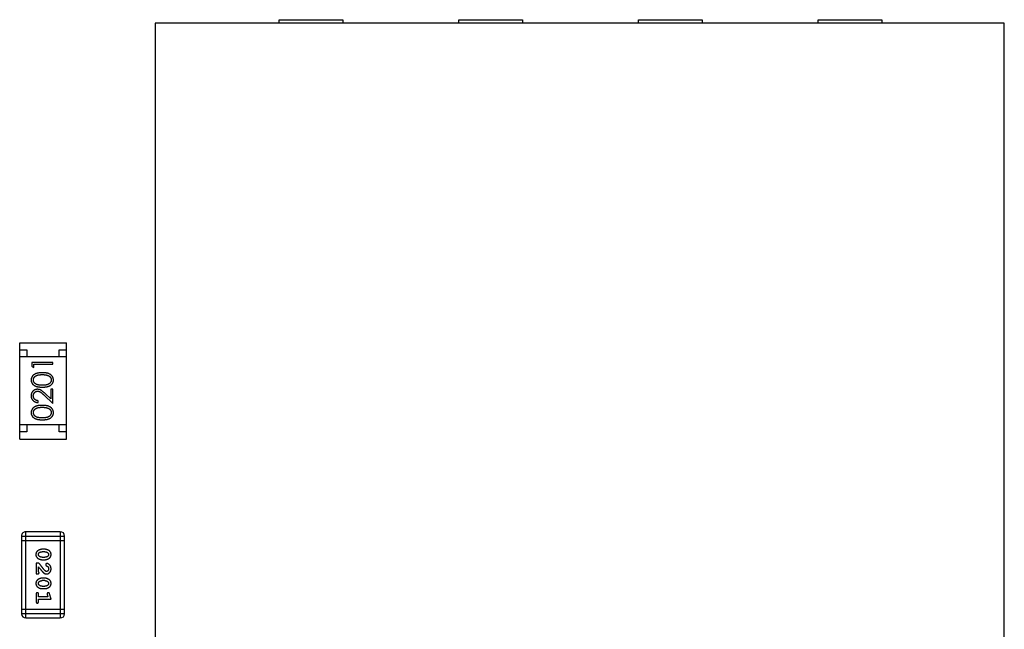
# Model space of a CAD drawing. Header units: millimetres. Extents: x 556 to 717, y 170 to 290.
# Tile 131 of 167: x 629.45 to 636.41, y 268.01 to 272.31. Entities that reach past the tile are written whole.
import ezdxf

# ---------------------------------------------------------------- set-up
doc = ezdxf.new("R2010")
doc.units = ezdxf.units.MM
doc.header["$LTSCALE"] = 30.734
doc.layers.get('0').update_dxf_attribs({"linetype": 'CONTINUOUS'})

msp = doc.modelspace()

# ---------------------------------------------------------------- linework, layer by layer
at = {"linetype": 'Continuous'}
for p, q in [((630.4082, 272.289), (630.4082, 264.339)), ((636.4082, 272.289), (630.4082, 272.289)), ((631.2832, 272.289), (631.2832, 272.314)), ((631.2832, 272.314), (631.7332, 272.314)), ((631.7332, 272.314), (631.7332, 272.289)), ((632.5532, 272.289), (632.5532, 272.314)), ((632.5532, 272.314), (633.0032, 272.314)), ((633.0032, 272.314), (633.0032, 272.289)), ((633.8232, 272.289), (633.8232, 272.314)), ((633.8232, 272.314), (634.2732, 272.314)), ((634.2732, 272.314), (634.2732, 272.289)), ((635.0932, 272.289), (635.0932, 272.314)), ((635.0932, 272.314), (635.5432, 272.314)), ((635.5432, 272.314), (635.5432, 272.289)), ((636.4082, 264.339), (636.4082, 272.289)), ((629.4496, 269.3505), (629.4496, 270.0305)), ((629.4496, 270.0305), (629.7796, 270.0305)), ((629.7796, 269.3505), (629.7796, 270.0305)), ((629.4496, 269.9805), (629.4996, 269.9805)), ((629.7796, 269.9305), (629.4496, 269.9305)), ((629.4996, 269.9805), (629.4996, 269.9305)), ((629.7296, 269.9305), (629.7296, 269.9805)), ((629.7296, 269.9805), (629.7796, 269.9805)), ((629.5343, 269.8924), (629.5343, 269.8646)), ((629.6843, 269.8924), (629.5343, 269.8924)), ((629.5343, 269.8646), (629.5497, 269.8558)), ((629.5497, 269.8558), (629.5497, 269.8789)), ((629.5497, 269.8789), (629.6843, 269.8789)), ((629.6843, 269.8789), (629.6843, 269.8924)), ((629.6223, 269.6601), (629.6843, 269.602)), ((629.669, 269.6341), (629.6289, 269.6716)), ((629.669, 269.7039), (629.669, 269.6341)), ((629.6843, 269.7039), (629.669, 269.7039)), ((629.6843, 269.602), (629.6843, 269.7039)), ((629.5805, 269.6077), (629.5805, 269.6212)), ((629.7796, 269.4505), (629.4496, 269.4505)), ((629.4996, 269.4505), (629.4996, 269.4005)), ((629.7296, 269.4005), (629.7296, 269.4505)), ((629.4996, 269.4005), (629.4496, 269.4005)), ((629.7796, 269.4005), (629.7296, 269.4005)), ((629.4496, 269.3505), (629.7796, 269.3505)), ((629.4927, 268.0858), (629.4927, 268.6954)), ((629.7366, 268.6954), (629.4927, 268.6954)), ((629.7366, 268.6954), (629.7366, 268.0858)), ((629.4623, 268.6649), (629.4623, 268.1163)), ((629.4623, 268.6649), (629.7671, 268.6649)), ((629.4623, 268.6344), (629.7671, 268.6344)), ((629.7671, 268.1163), (629.7671, 268.6649)), ((629.6267, 268.5715), (629.6089, 268.5715)), ((629.6264, 268.5542), (629.6092, 268.5542)), ((629.5659, 268.474), (629.5659, 268.3969)), ((629.5848, 268.474), (629.5659, 268.474)), ((629.6089, 268.4976), (629.6267, 268.4976)), ((629.6092, 268.5149), (629.6264, 268.5149)), ((629.5659, 268.3969), (629.5738, 268.3969)), ((629.5832, 268.411), (629.5832, 268.4472)), ((629.6267, 268.367), (629.6089, 268.367)), ((629.6264, 268.3497), (629.6092, 268.3497)), ((629.5659, 268.2537), (629.5659, 268.2018)), ((629.5832, 268.2364), (629.5832, 268.2537)), ((629.6089, 268.2931), (629.6267, 268.2931)), ((629.6092, 268.3104), (629.6264, 268.3104)), ((629.6713, 268.2191), (629.6614, 268.2557)), ((629.6482, 268.2364), (629.5832, 268.2364)), ((629.5832, 268.2018), (629.5832, 268.2191)), ((629.5832, 268.2191), (629.6713, 268.2191)), ((629.644, 268.2514), (629.6482, 268.2364)), ((629.7671, 268.1467), (629.4623, 268.1467)), ((629.7671, 268.1163), (629.4623, 268.1163)), ((629.4927, 268.0858), (629.7366, 268.0858))]:
    msp.add_line(p, q, dxfattribs=at)
for centre, start, end in [((629.4927, 268.6649), 90.00001, 180.00001), ((629.7366, 268.6649), 0.00001, 90.00001), ((629.4927, 268.1163), 180.00001, 270.00001), ((629.7366, 268.1163), 270.00001, 0.00001)]:
    msp.add_arc(centre, 0.0305, start, end, dxfattribs=at)
for points, knots in [([(629.6094, 269.8193), (629.6071, 269.8192), (629.6026, 269.8192), (629.596, 269.8189), (629.5898, 269.8184), (629.584, 269.8176), (629.5785, 269.8167), (629.5734, 269.8155), (629.5686, 269.8141), (629.5642, 269.8125), (629.5601, 269.8107), (629.5563, 269.8088), (629.5527, 269.8066), (629.5494, 269.8044), (629.5464, 269.802), (629.5436, 269.7994), (629.5411, 269.7967), (629.5389, 269.7938), (629.5369, 269.7909), (629.5352, 269.7878), (629.5337, 269.7846), (629.5326, 269.7813), (629.5316, 269.778), (629.531, 269.7746), (629.5306, 269.7711), (629.5305, 269.7687), (629.5305, 269.7675)], [0, 0, 0, 0, 0.065278, 0.127205, 0.186168, 0.241675, 0.294115, 0.343609, 0.390387, 0.434463, 0.476646, 0.517002, 0.555936, 0.593716, 0.630057, 0.665601, 0.700745, 0.734917, 0.768681, 0.802087, 0.834849, 0.867433, 0.900138, 0.932806, 0.966212, 1, 1, 1, 1]), ([(629.5459, 269.768), (629.546, 269.7696), (629.5461, 269.7729), (629.5474, 269.7777), (629.5495, 269.7824), (629.5519, 269.7861), (629.5541, 269.789), (629.5562, 269.7911), (629.5584, 269.793), (629.5609, 269.7948), (629.5636, 269.7965), (629.5665, 269.7981), (629.5697, 269.7995), (629.5731, 269.8008), (629.5768, 269.802), (629.5807, 269.8031), (629.5849, 269.8039), (629.5893, 269.8046), (629.5939, 269.8051), (629.5988, 269.8056), (629.604, 269.8057), (629.6075, 269.8058), (629.6093, 269.8058)], [0, 0, 0, 0, 0.059689, 0.119507, 0.181075, 0.246162, 0.279894, 0.314468, 0.350403, 0.387474, 0.426147, 0.466624, 0.508745, 0.553328, 0.600058, 0.649177, 0.700552, 0.754894, 0.811825, 0.871514, 0.934319, 1, 1, 1, 1]), ([(629.6093, 269.8058), (629.6111, 269.8058), (629.6147, 269.8058), (629.6199, 269.8055), (629.6249, 269.805), (629.6297, 269.8045), (629.6344, 269.8036), (629.6388, 269.8027), (629.643, 269.8015), (629.6457, 269.8006), (629.647, 269.8001)], [0, 0, 0, 0, 0.141157, 0.277773, 0.409244, 0.535676, 0.657497, 0.775458, 0.889412, 1, 1, 1, 1]), ([(629.6882, 269.7675), (629.6882, 269.7687), (629.6881, 269.7711), (629.6877, 269.7746), (629.687, 269.778), (629.6861, 269.7814), (629.6849, 269.7846), (629.6835, 269.7878), (629.6817, 269.7909), (629.6797, 269.7939), (629.6775, 269.7968), (629.6749, 269.7995), (629.6722, 269.8022), (629.6691, 269.8046), (629.6658, 269.8068), (629.6622, 269.8089), (629.6584, 269.8108), (629.6544, 269.8126), (629.65, 269.8142), (629.6452, 269.8155), (629.6401, 269.8167), (629.6347, 269.8177), (629.6289, 269.8184), (629.6227, 269.8189), (629.6162, 269.8192), (629.6117, 269.8192), (629.6094, 269.8193)], [0, 0, 0, 0, 0.033824, 0.067298, 0.10028, 0.133019, 0.165736, 0.198792, 0.232372, 0.266409, 0.301016, 0.336196, 0.371972, 0.408574, 0.446394, 0.485225, 0.525372, 0.567224, 0.611081, 0.65775, 0.70702, 0.759235, 0.814484, 0.873227, 0.934937, 1, 1, 1, 1]), ([(629.647, 269.8001), (629.6481, 269.7997), (629.6501, 269.799), (629.6531, 269.7977), (629.6558, 269.7962), (629.6583, 269.7946), (629.6606, 269.7928), (629.6628, 269.791), (629.6647, 269.789), (629.6669, 269.7862), (629.6693, 269.7825), (629.6713, 269.7778), (629.6726, 269.7729), (629.6727, 269.7696), (629.6728, 269.768)], [0, 0, 0, 0, 0.075949, 0.148549, 0.218996, 0.286119, 0.351826, 0.416074, 0.478265, 0.540325, 0.660405, 0.774606, 0.887187, 1, 1, 1, 1]), ([(629.5305, 269.7675), (629.5305, 269.7663), (629.5306, 269.764), (629.531, 269.7605), (629.5316, 269.7572), (629.5326, 269.7539), (629.5337, 269.7507), (629.5352, 269.7475), (629.5369, 269.7445), (629.5388, 269.7416), (629.5411, 269.7388), (629.5435, 269.7361), (629.5462, 269.7336), (629.5492, 269.7313), (629.5524, 269.7291), (629.5558, 269.7271), (629.5595, 269.7253), (629.5635, 269.7236), (629.5678, 269.7221), (629.5725, 269.7209), (629.5776, 269.7197), (629.5832, 269.7189), (629.5891, 269.7182), (629.5955, 269.7177), (629.6023, 269.7174), (629.607, 269.7174), (629.6094, 269.7174)], [0, 0, 0, 0, 0.033742, 0.066533, 0.099153, 0.13154, 0.164087, 0.196563, 0.229707, 0.263315, 0.297504, 0.331686, 0.366482, 0.4021, 0.438958, 0.476748, 0.515985, 0.556589, 0.599519, 0.645765, 0.695487, 0.748721, 0.805687, 0.866754, 0.931405, 1, 1, 1, 1]), ([(629.6093, 269.7308), (629.6073, 269.7308), (629.6034, 269.7308), (629.5978, 269.7311), (629.5925, 269.7314), (629.5876, 269.732), (629.583, 269.7325), (629.5789, 269.7334), (629.5751, 269.7343), (629.5717, 269.7354), (629.5686, 269.7366), (629.5657, 269.738), (629.563, 269.7395), (629.5605, 269.7411), (629.5582, 269.7429), (629.5561, 269.7447), (629.5541, 269.7468), (629.5519, 269.7496), (629.5495, 269.7534), (629.5474, 269.7581), (629.5461, 269.763), (629.546, 269.7663), (629.5459, 269.768)], [0, 0, 0, 0, 0.073302, 0.142286, 0.206253, 0.266017, 0.321612, 0.372532, 0.419497, 0.462398, 0.502825, 0.541489, 0.579034, 0.615143, 0.650298, 0.684912, 0.718701, 0.752189, 0.817245, 0.879117, 0.939613, 1, 1, 1, 1]), ([(629.6728, 269.768), (629.6727, 269.7663), (629.6726, 269.763), (629.6712, 269.7581), (629.6692, 269.7534), (629.6668, 269.7496), (629.6645, 269.7468), (629.6626, 269.7447), (629.6604, 269.7428), (629.6581, 269.741), (629.6556, 269.7394), (629.6529, 269.738), (629.65, 269.7366), (629.6469, 269.7354), (629.6435, 269.7343), (629.6397, 269.7333), (629.6356, 269.7326), (629.631, 269.7319), (629.6262, 269.7314), (629.6209, 269.7311), (629.6152, 269.7308), (629.6113, 269.7308), (629.6093, 269.7308)], [0, 0, 0, 0, 0.060034, 0.120278, 0.182348, 0.247919, 0.281641, 0.315701, 0.350322, 0.385703, 0.421819, 0.459196, 0.497866, 0.538301, 0.58121, 0.628183, 0.679403, 0.734699, 0.794074, 0.858416, 0.927049, 1, 1, 1, 1]), ([(629.6094, 269.7174), (629.6118, 269.7174), (629.6164, 269.7174), (629.6232, 269.7177), (629.6295, 269.7182), (629.6355, 269.7189), (629.641, 269.7198), (629.6462, 269.7209), (629.6509, 269.7222), (629.6552, 269.7237), (629.6592, 269.7254), (629.6629, 269.7273), (629.6664, 269.7293), (629.6696, 269.7315), (629.6726, 269.7338), (629.6753, 269.7362), (629.6778, 269.7389), (629.68, 269.7417), (629.6819, 269.7446), (629.6836, 269.7476), (629.685, 269.7507), (629.6861, 269.7539), (629.6871, 269.7572), (629.6877, 269.7605), (629.6881, 269.764), (629.6882, 269.7663), (629.6882, 269.7675)], [0, 0, 0, 0, 0.068113, 0.132564, 0.193427, 0.250218, 0.303569, 0.353576, 0.400235, 0.443586, 0.484619, 0.524292, 0.56238, 0.599049, 0.63494, 0.669782, 0.704009, 0.737842, 0.771098, 0.803896, 0.836415, 0.868639, 0.900715, 0.933378, 0.966213, 1, 1, 1, 1]), ([(629.5751, 269.702), (629.5736, 269.7019), (629.5707, 269.7018), (629.5664, 269.7013), (629.5622, 269.7003), (629.5582, 269.6989), (629.5544, 269.6971), (629.5507, 269.6949), (629.5471, 269.6924), (629.5437, 269.6895), (629.5406, 269.6863), (629.5379, 269.6827), (629.5356, 269.679), (629.5337, 269.675), (629.5323, 269.6707), (629.5313, 269.6663), (629.5306, 269.6615), (629.5305, 269.6583), (629.5305, 269.6567)], [0, 0, 0, 0, 0.06271, 0.123347, 0.183401, 0.242828, 0.302097, 0.36242, 0.423725, 0.487032, 0.550491, 0.612709, 0.674265, 0.73617, 0.799211, 0.863483, 0.930525, 1, 1, 1, 1]), ([(629.5305, 269.6567), (629.5305, 269.655), (629.5306, 269.6517), (629.5313, 269.6469), (629.5324, 269.6422), (629.5339, 269.6378), (629.5359, 269.6336), (629.5383, 269.6296), (629.5412, 269.6257), (629.5445, 269.6222), (629.5481, 269.6189), (629.552, 269.6161), (629.5562, 269.6136), (629.5606, 269.6116), (629.5652, 269.61), (629.5701, 269.6088), (629.5752, 269.608), (629.5787, 269.6078), (629.5805, 269.6077)], [0, 0, 0, 0, 0.06445, 0.126725, 0.187421, 0.247417, 0.306749, 0.366595, 0.427749, 0.490235, 0.553031, 0.614805, 0.676505, 0.738096, 0.801021, 0.864897, 0.931209, 1, 1, 1, 1]), ([(629.5459, 269.656), (629.5459, 269.6571), (629.546, 269.6593), (629.5464, 269.6625), (629.5471, 269.6656), (629.5481, 269.6686), (629.5493, 269.6714), (629.5509, 269.6741), (629.5527, 269.6767), (629.5548, 269.6791), (629.5571, 269.6813), (629.5595, 269.6832), (629.562, 269.6849), (629.5647, 269.6862), (629.5674, 269.6872), (629.5703, 269.688), (629.5732, 269.6884), (629.5753, 269.6885), (629.5763, 269.6885)], [0, 0, 0, 0, 0.068027, 0.133505, 0.19695, 0.26027, 0.322741, 0.384982, 0.448465, 0.513424, 0.578224, 0.640011, 0.700094, 0.760067, 0.819012, 0.877878, 0.938035, 1, 1, 1, 1]), ([(629.5805, 269.6212), (629.5792, 269.6213), (629.5766, 269.6216), (629.5728, 269.6223), (629.5692, 269.6233), (629.5659, 269.6245), (629.5628, 269.626), (629.56, 269.6278), (629.5573, 269.6297), (629.5549, 269.632), (629.5528, 269.6345), (629.5509, 269.6371), (629.5494, 269.6399), (629.5481, 269.6428), (629.5471, 269.6459), (629.5464, 269.6491), (629.546, 269.6525), (629.5459, 269.6548), (629.5459, 269.656)], [0, 0, 0, 0, 0.073648, 0.143686, 0.210962, 0.275557, 0.338064, 0.399311, 0.4594, 0.51934, 0.579024, 0.637809, 0.695959, 0.754122, 0.813113, 0.873453, 0.935561, 1, 1, 1, 1]), ([(629.6289, 269.6716), (629.6274, 269.6731), (629.6244, 269.6758), (629.62, 269.6798), (629.6159, 269.6833), (629.612, 269.6865), (629.6084, 269.6894), (629.605, 269.6918), (629.6019, 269.694), (629.598, 269.6963), (629.5933, 269.6986), (629.5874, 269.7005), (629.5813, 269.7018), (629.5772, 269.7019), (629.5751, 269.702)], [0, 0, 0, 0, 0.09953, 0.192079, 0.277712, 0.357454, 0.429648, 0.495771, 0.555538, 0.608657, 0.707578, 0.804328, 0.901298, 1, 1, 1, 1]), ([(629.5763, 269.6885), (629.5779, 269.6884), (629.5811, 269.6883), (629.5859, 269.6873), (629.5906, 269.6856), (629.5944, 269.6836), (629.5975, 269.6816), (629.6002, 269.6797), (629.6031, 269.6773), (629.6064, 269.6747), (629.6099, 269.6716), (629.6138, 269.6681), (629.6179, 269.6643), (629.6208, 269.6616), (629.6223, 269.6601)], [0, 0, 0, 0, 0.088014, 0.174976, 0.2638, 0.355443, 0.406413, 0.465519, 0.533076, 0.609353, 0.693899, 0.787171, 0.889197, 1, 1, 1, 1]), ([(629.6094, 269.5885), (629.6071, 269.5885), (629.6026, 269.5884), (629.596, 269.5881), (629.5898, 269.5876), (629.584, 269.5869), (629.5785, 269.5859), (629.5734, 269.5847), (629.5686, 269.5833), (629.5642, 269.5817), (629.5601, 269.5799), (629.5563, 269.578), (629.5527, 269.5759), (629.5494, 269.5736), (629.5464, 269.5712), (629.5436, 269.5687), (629.5411, 269.5659), (629.5389, 269.5631), (629.5369, 269.5601), (629.5352, 269.557), (629.5337, 269.5538), (629.5326, 269.5506), (629.5316, 269.5472), (629.531, 269.5438), (629.5306, 269.5403), (629.5305, 269.5379), (629.5305, 269.5367)], [0, 0, 0, 0, 0.065278, 0.127205, 0.186168, 0.241675, 0.294115, 0.343609, 0.390387, 0.434463, 0.476646, 0.517002, 0.555936, 0.593716, 0.630057, 0.665601, 0.700745, 0.734917, 0.768681, 0.802087, 0.834849, 0.867433, 0.900138, 0.932806, 0.966212, 1, 1, 1, 1]), ([(629.5459, 269.5372), (629.546, 269.5388), (629.5461, 269.5421), (629.5474, 269.547), (629.5495, 269.5516), (629.5519, 269.5554), (629.5541, 269.5582), (629.5562, 269.5603), (629.5584, 269.5622), (629.5609, 269.564), (629.5636, 269.5657), (629.5665, 269.5673), (629.5697, 269.5687), (629.5731, 269.5701), (629.5768, 269.5712), (629.5807, 269.5723), (629.5849, 269.5731), (629.5893, 269.5738), (629.5939, 269.5743), (629.5988, 269.5748), (629.604, 269.575), (629.6075, 269.575), (629.6093, 269.575)], [0, 0, 0, 0, 0.059689, 0.119507, 0.181075, 0.246162, 0.279894, 0.314468, 0.350403, 0.387474, 0.426147, 0.466624, 0.508745, 0.553328, 0.600058, 0.649177, 0.700552, 0.754894, 0.811825, 0.871514, 0.934319, 1, 1, 1, 1]), ([(629.6093, 269.575), (629.6111, 269.575), (629.6147, 269.575), (629.6199, 269.5747), (629.6249, 269.5743), (629.6297, 269.5737), (629.6344, 269.5729), (629.6388, 269.5719), (629.643, 269.5707), (629.6457, 269.5698), (629.647, 269.5694)], [0, 0, 0, 0, 0.141157, 0.277773, 0.409244, 0.535676, 0.657497, 0.775458, 0.889412, 1, 1, 1, 1]), ([(629.6882, 269.5367), (629.6882, 269.5379), (629.6881, 269.5403), (629.6877, 269.5438), (629.687, 269.5473), (629.6861, 269.5506), (629.6849, 269.5539), (629.6835, 269.5571), (629.6817, 269.5601), (629.6797, 269.5632), (629.6775, 269.5661), (629.6749, 269.5688), (629.6722, 269.5714), (629.6691, 269.5738), (629.6658, 269.576), (629.6622, 269.5781), (629.6584, 269.58), (629.6544, 269.5818), (629.65, 269.5834), (629.6452, 269.5847), (629.6401, 269.5859), (629.6347, 269.5869), (629.6289, 269.5876), (629.6227, 269.5881), (629.6162, 269.5884), (629.6117, 269.5885), (629.6094, 269.5885)], [0, 0, 0, 0, 0.033824, 0.067298, 0.10028, 0.133019, 0.165736, 0.198792, 0.232372, 0.266409, 0.301016, 0.336196, 0.371972, 0.408574, 0.446394, 0.485225, 0.525372, 0.567224, 0.611081, 0.65775, 0.70702, 0.759235, 0.814484, 0.873227, 0.934937, 1, 1, 1, 1]), ([(629.5305, 269.5367), (629.5305, 269.5356), (629.5306, 269.5332), (629.531, 269.5298), (629.5316, 269.5264), (629.5326, 269.5231), (629.5337, 269.5199), (629.5352, 269.5168), (629.5369, 269.5137), (629.5388, 269.5108), (629.5411, 269.508), (629.5435, 269.5053), (629.5462, 269.5029), (629.5492, 269.5005), (629.5524, 269.4984), (629.5558, 269.4963), (629.5595, 269.4945), (629.5635, 269.4928), (629.5678, 269.4914), (629.5725, 269.4901), (629.5776, 269.489), (629.5832, 269.4881), (629.5891, 269.4874), (629.5955, 269.4869), (629.6023, 269.4866), (629.607, 269.4866), (629.6094, 269.4866)], [0, 0, 0, 0, 0.033742, 0.066533, 0.099153, 0.13154, 0.164087, 0.196563, 0.229707, 0.263315, 0.297504, 0.331686, 0.366482, 0.4021, 0.438958, 0.476748, 0.515985, 0.556589, 0.599519, 0.645765, 0.695487, 0.748721, 0.805687, 0.866754, 0.931405, 1, 1, 1, 1]), ([(629.6093, 269.5), (629.6073, 269.5001), (629.6034, 269.5001), (629.5978, 269.5003), (629.5925, 269.5007), (629.5876, 269.5012), (629.583, 269.5018), (629.5789, 269.5026), (629.5751, 269.5035), (629.5717, 269.5046), (629.5686, 269.5059), (629.5657, 269.5072), (629.563, 269.5087), (629.5605, 269.5103), (629.5582, 269.5121), (629.5561, 269.514), (629.5541, 269.516), (629.5519, 269.5189), (629.5495, 269.5226), (629.5474, 269.5273), (629.5461, 269.5322), (629.546, 269.5355), (629.5459, 269.5372)], [0, 0, 0, 0, 0.073302, 0.142286, 0.206253, 0.266017, 0.321612, 0.372532, 0.419497, 0.462398, 0.502825, 0.541489, 0.579034, 0.615143, 0.650298, 0.684912, 0.718701, 0.752189, 0.817245, 0.879117, 0.939613, 1, 1, 1, 1]), ([(629.6728, 269.5372), (629.6727, 269.5355), (629.6726, 269.5322), (629.6712, 269.5274), (629.6692, 269.5226), (629.6668, 269.5189), (629.6645, 269.516), (629.6626, 269.5139), (629.6604, 269.5121), (629.6581, 269.5103), (629.6556, 269.5086), (629.6529, 269.5072), (629.65, 269.5058), (629.6469, 269.5046), (629.6435, 269.5035), (629.6397, 269.5026), (629.6356, 269.5018), (629.631, 269.5011), (629.6262, 269.5007), (629.6209, 269.5003), (629.6152, 269.5001), (629.6113, 269.5001), (629.6093, 269.5)], [0, 0, 0, 0, 0.060034, 0.120278, 0.182348, 0.247919, 0.281641, 0.315701, 0.350322, 0.385703, 0.421819, 0.459196, 0.497866, 0.538301, 0.58121, 0.628183, 0.679403, 0.734699, 0.794074, 0.858416, 0.927049, 1, 1, 1, 1]), ([(629.6094, 269.4866), (629.6118, 269.4866), (629.6164, 269.4866), (629.6232, 269.4869), (629.6295, 269.4874), (629.6355, 269.4882), (629.641, 269.4891), (629.6462, 269.4901), (629.6509, 269.4914), (629.6552, 269.4929), (629.6592, 269.4946), (629.6629, 269.4965), (629.6664, 269.4985), (629.6696, 269.5007), (629.6726, 269.503), (629.6753, 269.5055), (629.6778, 269.5081), (629.68, 269.5109), (629.6819, 269.5138), (629.6836, 269.5168), (629.685, 269.5199), (629.6861, 269.5231), (629.6871, 269.5264), (629.6877, 269.5298), (629.6881, 269.5332), (629.6882, 269.5356), (629.6882, 269.5367)], [0, 0, 0, 0, 0.068113, 0.132564, 0.193427, 0.250218, 0.303569, 0.353576, 0.400235, 0.443586, 0.484619, 0.524292, 0.56238, 0.599049, 0.63494, 0.669782, 0.704009, 0.737842, 0.771098, 0.803896, 0.836415, 0.868639, 0.900715, 0.933378, 0.966213, 1, 1, 1, 1]), ([(629.647, 269.5694), (629.6481, 269.569), (629.6501, 269.5682), (629.6531, 269.5669), (629.6558, 269.5654), (629.6583, 269.5638), (629.6606, 269.5621), (629.6628, 269.5602), (629.6647, 269.5582), (629.6669, 269.5554), (629.6693, 269.5517), (629.6713, 269.547), (629.6726, 269.5422), (629.6727, 269.5388), (629.6728, 269.5372)], [0, 0, 0, 0, 0.075949, 0.148549, 0.218996, 0.286119, 0.351826, 0.416074, 0.478265, 0.540325, 0.660405, 0.774606, 0.887187, 1, 1, 1, 1]), ([(629.6089, 268.5715), (629.6079, 268.5715), (629.6057, 268.5714), (629.6026, 268.5711), (629.5994, 268.5707), (629.5963, 268.57), (629.5933, 268.5691), (629.5903, 268.5679), (629.5873, 268.5667), (629.5845, 268.5652), (629.5817, 268.5636), (629.5792, 268.562), (629.5769, 268.5604), (629.5748, 268.5587), (629.5729, 268.557), (629.5712, 268.5553), (629.5698, 268.5536), (629.5682, 268.5512), (629.5666, 268.548), (629.5653, 268.5439), (629.5645, 268.5393), (629.5644, 268.5361), (629.5643, 268.5345)], [0, 0, 0, 0, 0.049886, 0.09882, 0.148132, 0.19689, 0.246038, 0.295176, 0.345305, 0.395692, 0.445312, 0.491875, 0.535813, 0.577009, 0.616081, 0.652689, 0.687585, 0.720206, 0.785062, 0.85223, 0.923759, 1, 1, 1, 1]), ([(629.5643, 268.5345), (629.5644, 268.533), (629.5644, 268.5302), (629.5652, 268.5261), (629.5663, 268.5223), (629.5679, 268.5187), (629.5699, 268.5154), (629.5724, 268.5123), (629.5753, 268.5095), (629.5787, 268.5071), (629.5823, 268.5049), (629.586, 268.5029), (629.5897, 268.5013), (629.5935, 268.4999), (629.5973, 268.4989), (629.6011, 268.4981), (629.605, 268.4977), (629.6076, 268.4976), (629.6089, 268.4976)], [0, 0, 0, 0, 0.067217, 0.131051, 0.19272, 0.252824, 0.312745, 0.373449, 0.436041, 0.501494, 0.567761, 0.632087, 0.695096, 0.757109, 0.817993, 0.878657, 0.939311, 1, 1, 1, 1]), ([(629.5816, 268.5344), (629.5816, 268.5351), (629.5817, 268.5363), (629.5819, 268.5381), (629.5823, 268.5398), (629.5829, 268.5414), (629.5837, 268.5429), (629.5846, 268.5442), (629.5857, 268.5455), (629.5865, 268.5462), (629.5869, 268.5466)], [0, 0, 0, 0, 0.139844, 0.271849, 0.399162, 0.521619, 0.6402, 0.758957, 0.87828, 1, 1, 1, 1]), ([(629.5874, 268.5221), (629.587, 268.5225), (629.5861, 268.5233), (629.5849, 268.5247), (629.5839, 268.5261), (629.583, 268.5276), (629.5824, 268.5292), (629.582, 268.5308), (629.5817, 268.5326), (629.5816, 268.5338), (629.5816, 268.5344)], [0, 0, 0, 0, 0.129853, 0.25607, 0.380154, 0.49978, 0.62208, 0.743277, 0.868791, 1, 1, 1, 1]), ([(629.5869, 268.5466), (629.5877, 268.5472), (629.5893, 268.5484), (629.5918, 268.5499), (629.5945, 268.5513), (629.5972, 268.5523), (629.6001, 268.5532), (629.603, 268.5538), (629.6061, 268.5541), (629.6082, 268.5542), (629.6092, 268.5542)], [0, 0, 0, 0, 0.124927, 0.248361, 0.370889, 0.492583, 0.61616, 0.741472, 0.869044, 1, 1, 1, 1]), ([(629.6264, 268.5542), (629.6275, 268.5542), (629.6296, 268.5541), (629.6326, 268.5538), (629.6356, 268.5532), (629.6383, 268.5524), (629.641, 268.5514), (629.6435, 268.5501), (629.646, 268.5487), (629.6475, 268.5475), (629.6482, 268.5469)], [0, 0, 0, 0, 0.135446, 0.266257, 0.393419, 0.517936, 0.639137, 0.758785, 0.879345, 1, 1, 1, 1]), ([(629.6713, 268.5347), (629.6713, 268.5361), (629.6712, 268.539), (629.6705, 268.543), (629.6694, 268.5469), (629.6678, 268.5505), (629.6657, 268.5537), (629.6632, 268.5568), (629.6602, 268.5596), (629.6568, 268.562), (629.6532, 268.5642), (629.6496, 268.5662), (629.6459, 268.5678), (629.6421, 268.5692), (629.6383, 268.5702), (629.6345, 268.571), (629.6306, 268.5714), (629.628, 268.5715), (629.6267, 268.5715)], [0, 0, 0, 0, 0.06692, 0.130834, 0.19258, 0.252759, 0.312631, 0.373411, 0.436359, 0.501894, 0.568244, 0.632472, 0.69556, 0.757163, 0.818592, 0.878885, 0.939235, 1, 1, 1, 1]), ([(629.6267, 268.4976), (629.6278, 268.4976), (629.6299, 268.4976), (629.6331, 268.4979), (629.6362, 268.4985), (629.6393, 268.4991), (629.6424, 268.5), (629.6454, 268.5012), (629.6484, 268.5024), (629.6512, 268.5039), (629.654, 268.5056), (629.6565, 268.5072), (629.6588, 268.5088), (629.661, 268.5105), (629.6628, 268.5122), (629.6645, 268.5139), (629.6659, 268.5157), (629.6674, 268.518), (629.669, 268.5212), (629.6704, 268.5254), (629.6712, 268.5299), (629.6712, 268.5331), (629.6713, 268.5347)], [0, 0, 0, 0, 0.049855, 0.099516, 0.148482, 0.19758, 0.246804, 0.296268, 0.346517, 0.397047, 0.446826, 0.49336, 0.537801, 0.579207, 0.617974, 0.654833, 0.689171, 0.722088, 0.786392, 0.853518, 0.924186, 1, 1, 1, 1]), ([(629.6482, 268.5469), (629.6487, 268.5465), (629.6496, 268.5457), (629.6507, 268.5444), (629.6518, 268.543), (629.6526, 268.5415), (629.6532, 268.5399), (629.6537, 268.5382), (629.6539, 268.5364), (629.654, 268.5352), (629.654, 268.5346)], [0, 0, 0, 0, 0.13042, 0.256046, 0.378133, 0.498725, 0.620452, 0.742761, 0.869406, 1, 1, 1, 1]), ([(629.654, 268.5346), (629.654, 268.534), (629.654, 268.5327), (629.6537, 268.5309), (629.6533, 268.5292), (629.6527, 268.5276), (629.652, 268.5262), (629.651, 268.5248), (629.65, 268.5235), (629.6491, 268.5228), (629.6487, 268.5224)], [0, 0, 0, 0, 0.138115, 0.270177, 0.397547, 0.520057, 0.63869, 0.757499, 0.878226, 1, 1, 1, 1]), ([(629.6298, 268.419), (629.6293, 268.4194), (629.6283, 268.4204), (629.6268, 268.422), (629.625, 268.4238), (629.6231, 268.426), (629.621, 268.4285), (629.6186, 268.4312), (629.6161, 268.4342), (629.6134, 268.4375), (629.6105, 268.4411), (629.6074, 268.445), (629.6041, 268.4491), (629.6006, 268.4535), (629.5969, 268.4582), (629.5931, 268.4632), (629.589, 268.4685), (629.5862, 268.4721), (629.5848, 268.474)], [0, 0, 0, 0, 0.026647, 0.057942, 0.094152, 0.134806, 0.180631, 0.231142, 0.286385, 0.346321, 0.411439, 0.481035, 0.555329, 0.634592, 0.718826, 0.807759, 0.901393, 1, 1, 1, 1]), ([(629.6092, 268.5149), (629.6082, 268.5149), (629.6061, 268.5149), (629.603, 268.5153), (629.6001, 268.5158), (629.5973, 268.5167), (629.5946, 268.5176), (629.5921, 268.5189), (629.5897, 268.5204), (629.5882, 268.5215), (629.5874, 268.5221)], [0, 0, 0, 0, 0.135449, 0.266263, 0.393429, 0.516942, 0.639128, 0.758779, 0.879341, 1, 1, 1, 1]), ([(629.6487, 268.5224), (629.6479, 268.5218), (629.6463, 268.5206), (629.6438, 268.5191), (629.6411, 268.5178), (629.6384, 268.5167), (629.6355, 268.5159), (629.6326, 268.5153), (629.6295, 268.5149), (629.6275, 268.5149), (629.6264, 268.5149)], [0, 0, 0, 0, 0.125331, 0.248948, 0.371201, 0.494032, 0.616811, 0.742104, 0.868849, 1, 1, 1, 1]), ([(629.642, 268.4708), (629.6414, 268.4708), (629.6404, 268.4707), (629.6388, 268.4702), (629.6373, 268.4694), (629.636, 268.4682), (629.6349, 268.4669), (629.6341, 268.4654), (629.6336, 268.4637), (629.6336, 268.4626), (629.6335, 268.462)], [0, 0, 0, 0, 0.120856, 0.239483, 0.360995, 0.490166, 0.620982, 0.746416, 0.870253, 1, 1, 1, 1]), ([(629.6335, 268.462), (629.6336, 268.4615), (629.6336, 268.4606), (629.6339, 268.4592), (629.6343, 268.4579), (629.635, 268.4568), (629.6359, 268.4558), (629.6371, 268.4549), (629.6385, 268.4541), (629.6396, 268.4537), (629.6401, 268.4535)], [0, 0, 0, 0, 0.127347, 0.246131, 0.359406, 0.470543, 0.586092, 0.711469, 0.847022, 1, 1, 1, 1]), ([(629.6713, 268.4336), (629.6712, 268.4353), (629.6711, 268.4386), (629.6703, 268.4435), (629.6688, 268.4483), (629.6669, 268.4528), (629.6644, 268.4569), (629.6615, 268.4606), (629.6583, 268.4637), (629.6547, 268.4662), (629.6512, 268.4682), (629.6478, 268.4697), (629.6448, 268.4706), (629.6429, 268.4708), (629.642, 268.4708)], [0, 0, 0, 0, 0.098286, 0.193983, 0.289056, 0.384352, 0.477435, 0.566197, 0.652355, 0.737986, 0.818188, 0.887401, 0.94802, 1, 1, 1, 1]), ([(629.5738, 268.3969), (629.5748, 268.3969), (629.5768, 268.3969), (629.5795, 268.3974), (629.5818, 268.3981), (629.5835, 268.3991), (629.5848, 268.4004), (629.5857, 268.402), (629.5863, 268.4037), (629.5863, 268.4049), (629.5863, 268.4055)], [0, 0, 0, 0, 0.1844, 0.34094, 0.473574, 0.586824, 0.690029, 0.789175, 0.890445, 1, 1, 1, 1]), ([(629.5832, 268.4472), (629.5848, 268.4452), (629.5878, 268.4414), (629.5921, 268.4359), (629.596, 268.431), (629.5996, 268.4265), (629.6027, 268.4225), (629.6056, 268.4191), (629.608, 268.4162), (629.6096, 268.4144), (629.6102, 268.4136)], [0, 0, 0, 0, 0.176662, 0.337826, 0.484741, 0.617764, 0.73494, 0.837793, 0.926412, 1, 1, 1, 1]), ([(629.5863, 268.4055), (629.5863, 268.406), (629.5862, 268.4069), (629.5856, 268.4083), (629.5846, 268.4097), (629.5837, 268.4106), (629.5832, 268.411)], [0, 0, 0, 0, 0.20611, 0.432681, 0.695597, 1, 1, 1, 1]), ([(629.6102, 268.4136), (629.611, 268.4128), (629.6125, 268.4111), (629.6147, 268.4087), (629.6168, 268.4066), (629.6188, 268.4047), (629.6207, 268.4031), (629.6225, 268.4018), (629.6241, 268.4006), (629.6261, 268.3995), (629.6287, 268.3984), (629.6319, 268.3975), (629.6352, 268.397), (629.6374, 268.3969), (629.6385, 268.3969)], [0, 0, 0, 0, 0.103002, 0.197728, 0.285279, 0.365235, 0.437224, 0.502446, 0.560545, 0.611446, 0.707576, 0.80349, 0.900532, 1, 1, 1, 1]), ([(629.6395, 268.4142), (629.6387, 268.4142), (629.637, 268.4144), (629.6346, 268.4153), (629.6321, 268.4169), (629.6306, 268.4182), (629.6298, 268.419)], [0, 0, 0, 0, 0.212836, 0.442809, 0.70317, 1, 1, 1, 1]), ([(629.6385, 268.3969), (629.6396, 268.3969), (629.6418, 268.397), (629.6451, 268.3975), (629.6482, 268.3983), (629.6512, 268.3994), (629.654, 268.4009), (629.6567, 268.4027), (629.6593, 268.4048), (629.6618, 268.4072), (629.664, 268.4098), (629.666, 268.4126), (629.6676, 268.4157), (629.669, 268.4189), (629.67, 268.4223), (629.6708, 268.4259), (629.6712, 268.4297), (629.6713, 268.4322), (629.6713, 268.4336)], [0, 0, 0, 0, 0.060981, 0.120256, 0.178148, 0.236115, 0.293993, 0.352864, 0.413358, 0.476056, 0.539296, 0.602396, 0.665116, 0.728325, 0.792919, 0.859317, 0.928302, 1, 1, 1, 1]), ([(629.654, 268.4337), (629.654, 268.4323), (629.6539, 268.4296), (629.653, 268.4258), (629.6516, 268.4224), (629.6497, 268.4195), (629.6475, 268.4172), (629.645, 268.4154), (629.6423, 268.4144), (629.6404, 268.4143), (629.6395, 268.4142)], [0, 0, 0, 0, 0.156344, 0.299348, 0.4327, 0.561, 0.682299, 0.791883, 0.89611, 1, 1, 1, 1]), ([(629.6401, 268.4535), (629.641, 268.4532), (629.6427, 268.4526), (629.645, 268.4514), (629.647, 268.4501), (629.6481, 268.4491), (629.6486, 268.4486)], [0, 0, 0, 0, 0.285518, 0.544185, 0.781367, 1, 1, 1, 1]), ([(629.6486, 268.4486), (629.649, 268.448), (629.6499, 268.4471), (629.651, 268.4454), (629.6519, 268.4437), (629.6527, 268.4419), (629.6533, 268.44), (629.6537, 268.4379), (629.654, 268.4358), (629.654, 268.4344), (629.654, 268.4337)], [0, 0, 0, 0, 0.121873, 0.243139, 0.363336, 0.485133, 0.607572, 0.734701, 0.864814, 1, 1, 1, 1]), ([(629.6089, 268.367), (629.6079, 268.367), (629.6057, 268.3669), (629.6026, 268.3666), (629.5994, 268.3661), (629.5963, 268.3654), (629.5933, 268.3646), (629.5903, 268.3634), (629.5873, 268.3622), (629.5845, 268.3607), (629.5817, 268.3591), (629.5792, 268.3575), (629.5769, 268.3559), (629.5748, 268.3542), (629.5729, 268.3525), (629.5712, 268.3508), (629.5698, 268.3491), (629.5682, 268.3467), (629.5666, 268.3435), (629.5653, 268.3393), (629.5645, 268.3348), (629.5644, 268.3316), (629.5643, 268.3299)], [0, 0, 0, 0, 0.049886, 0.09882, 0.148132, 0.19689, 0.246038, 0.295176, 0.345305, 0.395692, 0.445312, 0.491875, 0.535813, 0.577009, 0.616081, 0.652689, 0.687585, 0.720206, 0.785062, 0.85223, 0.923759, 1, 1, 1, 1]), ([(629.5643, 268.3299), (629.5644, 268.3285), (629.5644, 268.3257), (629.5652, 268.3216), (629.5663, 268.3178), (629.5679, 268.3142), (629.5699, 268.3109), (629.5724, 268.3078), (629.5753, 268.305), (629.5787, 268.3026), (629.5823, 268.3004), (629.586, 268.2984), (629.5897, 268.2968), (629.5935, 268.2954), (629.5973, 268.2944), (629.6011, 268.2936), (629.605, 268.2931), (629.6076, 268.2931), (629.6089, 268.2931)], [0, 0, 0, 0, 0.067217, 0.131051, 0.19272, 0.252824, 0.312745, 0.373449, 0.436041, 0.501494, 0.567761, 0.632087, 0.695096, 0.757109, 0.817993, 0.878657, 0.939311, 1, 1, 1, 1]), ([(629.5816, 268.3299), (629.5816, 268.3305), (629.5817, 268.3318), (629.5819, 268.3336), (629.5823, 268.3353), (629.5829, 268.3369), (629.5837, 268.3383), (629.5846, 268.3397), (629.5857, 268.3409), (629.5865, 268.3417), (629.5869, 268.342)], [0, 0, 0, 0, 0.139844, 0.271849, 0.399162, 0.521619, 0.6402, 0.758957, 0.87828, 1, 1, 1, 1]), ([(629.5874, 268.3176), (629.587, 268.318), (629.5861, 268.3188), (629.5849, 268.3201), (629.5839, 268.3216), (629.583, 268.3231), (629.5824, 268.3246), (629.582, 268.3263), (629.5817, 268.3281), (629.5816, 268.3293), (629.5816, 268.3299)], [0, 0, 0, 0, 0.129853, 0.25607, 0.380154, 0.49978, 0.62208, 0.743277, 0.868791, 1, 1, 1, 1]), ([(629.5869, 268.342), (629.5877, 268.3427), (629.5893, 268.3439), (629.5918, 268.3454), (629.5945, 268.3468), (629.5972, 268.3478), (629.6001, 268.3486), (629.603, 268.3493), (629.6061, 268.3496), (629.6082, 268.3497), (629.6092, 268.3497)], [0, 0, 0, 0, 0.124927, 0.248361, 0.370889, 0.492583, 0.61616, 0.741472, 0.869044, 1, 1, 1, 1]), ([(629.6264, 268.3497), (629.6275, 268.3497), (629.6296, 268.3496), (629.6326, 268.3493), (629.6356, 268.3487), (629.6383, 268.3479), (629.641, 268.3469), (629.6435, 268.3456), (629.646, 268.3442), (629.6475, 268.343), (629.6482, 268.3424)], [0, 0, 0, 0, 0.135446, 0.266257, 0.393419, 0.517936, 0.639137, 0.758785, 0.879345, 1, 1, 1, 1]), ([(629.6713, 268.3302), (629.6713, 268.3316), (629.6712, 268.3344), (629.6705, 268.3385), (629.6694, 268.3424), (629.6678, 268.3459), (629.6657, 268.3492), (629.6632, 268.3523), (629.6602, 268.3551), (629.6568, 268.3575), (629.6532, 268.3597), (629.6496, 268.3617), (629.6459, 268.3633), (629.6421, 268.3646), (629.6383, 268.3657), (629.6345, 268.3664), (629.6306, 268.3669), (629.628, 268.367), (629.6267, 268.367)], [0, 0, 0, 0, 0.06692, 0.130834, 0.19258, 0.252759, 0.312631, 0.373411, 0.436359, 0.501894, 0.568244, 0.632472, 0.69556, 0.757163, 0.818592, 0.878885, 0.939235, 1, 1, 1, 1]), ([(629.6267, 268.2931), (629.6278, 268.2931), (629.6299, 268.2931), (629.6331, 268.2934), (629.6362, 268.2939), (629.6393, 268.2946), (629.6424, 268.2955), (629.6454, 268.2966), (629.6484, 268.2979), (629.6512, 268.2994), (629.654, 268.301), (629.6565, 268.3027), (629.6588, 268.3043), (629.661, 268.306), (629.6628, 268.3077), (629.6645, 268.3094), (629.6659, 268.3111), (629.6674, 268.3135), (629.669, 268.3167), (629.6704, 268.3209), (629.6712, 268.3254), (629.6712, 268.3286), (629.6713, 268.3302)], [0, 0, 0, 0, 0.049855, 0.099516, 0.148482, 0.19758, 0.246804, 0.296268, 0.346517, 0.397047, 0.446826, 0.49336, 0.537801, 0.579207, 0.617974, 0.654833, 0.689171, 0.722088, 0.786392, 0.853518, 0.924186, 1, 1, 1, 1]), ([(629.6482, 268.3424), (629.6487, 268.342), (629.6496, 268.3412), (629.6507, 268.3399), (629.6518, 268.3385), (629.6526, 268.337), (629.6532, 268.3354), (629.6537, 268.3337), (629.6539, 268.3319), (629.654, 268.3307), (629.654, 268.3301)], [0, 0, 0, 0, 0.13042, 0.256046, 0.378133, 0.498725, 0.620452, 0.742761, 0.869406, 1, 1, 1, 1]), ([(629.654, 268.3301), (629.654, 268.3294), (629.654, 268.3282), (629.6537, 268.3264), (629.6533, 268.3247), (629.6527, 268.3231), (629.652, 268.3216), (629.651, 268.3203), (629.65, 268.319), (629.6491, 268.3183), (629.6487, 268.3179)], [0, 0, 0, 0, 0.138115, 0.270177, 0.397547, 0.520057, 0.63869, 0.757499, 0.878226, 1, 1, 1, 1]), ([(629.5745, 268.2647), (629.5739, 268.2647), (629.5728, 268.2646), (629.5711, 268.2641), (629.5696, 268.2633), (629.5682, 268.2622), (629.5671, 268.2606), (629.5664, 268.2586), (629.566, 268.2563), (629.5659, 268.2546), (629.5659, 268.2537)], [0, 0, 0, 0, 0.115051, 0.223278, 0.329269, 0.437893, 0.554681, 0.682591, 0.83103, 1, 1, 1, 1]), ([(629.5832, 268.2537), (629.5832, 268.2546), (629.5831, 268.2563), (629.5827, 268.2586), (629.5819, 268.2606), (629.5809, 268.2622), (629.5795, 268.2633), (629.578, 268.2641), (629.5763, 268.2646), (629.5752, 268.2647), (629.5745, 268.2647)], [0, 0, 0, 0, 0.169102, 0.317658, 0.446239, 0.563118, 0.671828, 0.776546, 0.884858, 1, 1, 1, 1]), ([(629.6092, 268.3104), (629.6082, 268.3104), (629.6061, 268.3104), (629.603, 268.3108), (629.6001, 268.3113), (629.5973, 268.3121), (629.5946, 268.3131), (629.5921, 268.3144), (629.5897, 268.3159), (629.5882, 268.317), (629.5874, 268.3176)], [0, 0, 0, 0, 0.135449, 0.266263, 0.393429, 0.516942, 0.639128, 0.758779, 0.879341, 1, 1, 1, 1]), ([(629.6487, 268.3179), (629.6479, 268.3173), (629.6463, 268.3161), (629.6438, 268.3146), (629.6411, 268.3133), (629.6384, 268.3122), (629.6355, 268.3114), (629.6326, 268.3108), (629.6295, 268.3104), (629.6275, 268.3104), (629.6264, 268.3104)], [0, 0, 0, 0, 0.125331, 0.248948, 0.371201, 0.494032, 0.616811, 0.742104, 0.868849, 1, 1, 1, 1]), ([(629.6522, 268.2647), (629.6516, 268.2647), (629.6504, 268.2647), (629.6487, 268.2642), (629.647, 268.2635), (629.6456, 268.2624), (629.6445, 268.2612), (629.6436, 268.2599), (629.6431, 268.2584), (629.643, 268.2574), (629.643, 268.2568)], [0, 0, 0, 0, 0.138815, 0.27042, 0.39836, 0.52875, 0.654955, 0.771147, 0.884581, 1, 1, 1, 1]), ([(629.643, 268.2568), (629.643, 268.2565), (629.643, 268.2558), (629.6433, 268.2545), (629.6436, 268.253), (629.6439, 268.252), (629.644, 268.2514)], [0, 0, 0, 0, 0.183151, 0.413144, 0.682305, 1, 1, 1, 1]), ([(629.6614, 268.2557), (629.6612, 268.2565), (629.6607, 268.2581), (629.6598, 268.2602), (629.6589, 268.2618), (629.6579, 268.263), (629.6567, 268.2638), (629.6554, 268.2643), (629.6539, 268.2647), (629.6528, 268.2647), (629.6522, 268.2647)], [0, 0, 0, 0, 0.187321, 0.344927, 0.475328, 0.579604, 0.674244, 0.773631, 0.882025, 1, 1, 1, 1]), ([(629.5659, 268.2018), (629.5659, 268.2009), (629.566, 268.1992), (629.5664, 268.1969), (629.5671, 268.1949), (629.5682, 268.1934), (629.5696, 268.1922), (629.5711, 268.1914), (629.5728, 268.1909), (629.5739, 268.1908), (629.5745, 268.1908)], [0, 0, 0, 0, 0.169012, 0.317488, 0.445429, 0.560977, 0.67065, 0.776666, 0.88492, 1, 1, 1, 1]), ([(629.5745, 268.1908), (629.5752, 268.1908), (629.5763, 268.1909), (629.578, 268.1914), (629.5795, 268.1922), (629.5808, 268.1934), (629.5819, 268.195), (629.5827, 268.1969), (629.5831, 268.1992), (629.5832, 268.2009), (629.5832, 268.2018)], [0, 0, 0, 0, 0.11517, 0.223509, 0.328254, 0.438012, 0.553651, 0.682263, 0.830856, 1, 1, 1, 1])]:
    msp.add_open_spline(points, degree=3, knots=knots, dxfattribs=at)

doc.saveas('drawing.dxf')
